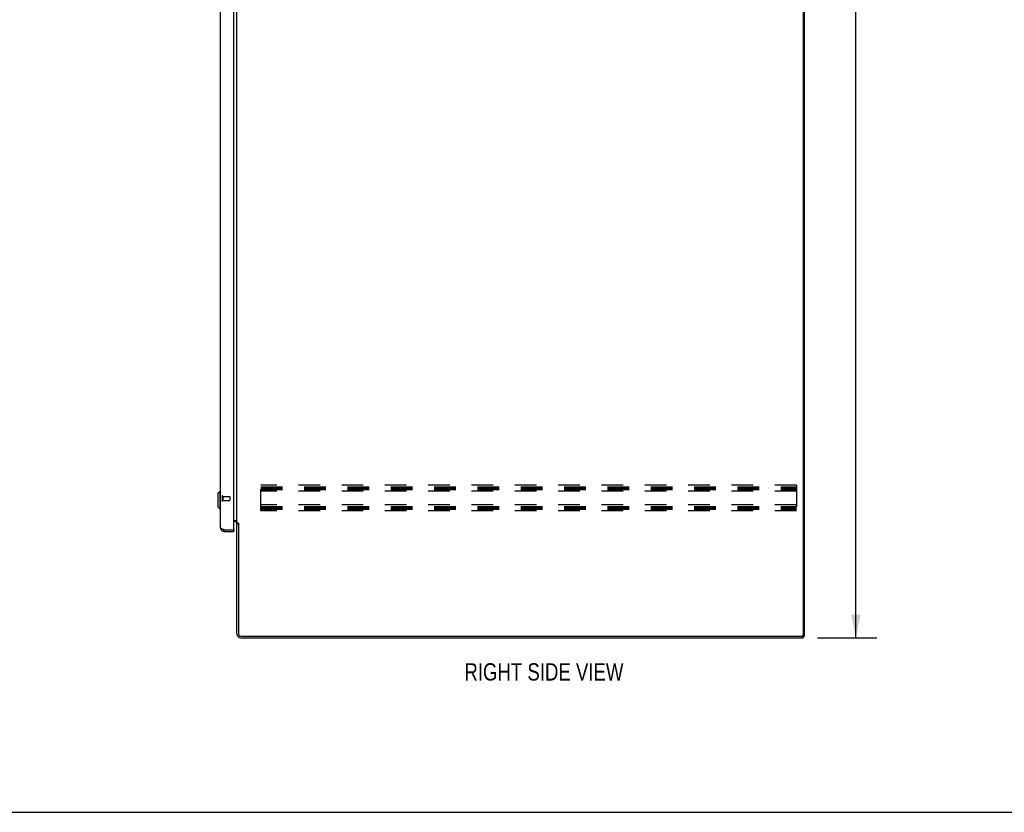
# Model space of a CAD drawing. Header units: inches. Extents: x 0 to 250, y 0 to 162.
# Tile 38 of 44: x 125 to 188, y 0 to 50. Entities that reach past the tile are written whole.
import ezdxf

# ---------------------------------------------------------------- set-up
doc = ezdxf.new("R2010")
doc.units = ezdxf.units.IN
doc.header["$LTSCALE"] = 13.75
doc.header["$MEASUREMENT"] = 0
doc.linetypes.add('HIDDEN', pattern=[0.2, 0.1, -0.1])
doc.layers.get('0').update_dxf_attribs({"linetype": 'CONTINUOUS'})
for name, color, linetype in [('02___PRT_ALL_AXES', 7, 'CONTINUOUS'), ('DEFAULT_2', 8, 'HIDDEN'), ('DIMENSIONS', 7, 'CONTINUOUS')]:
    doc.layers.add(name, color=color, linetype=linetype)
doc.styles.get("Standard").update_dxf_attribs({"font": 'txt', "width": 0.8})
doc.dimstyles.new('DIMSTYLE_1', dxfattribs={"dimtxt": 1.102941, "dimasz": 1.470588, "dimexe": 0.09, "dimexo": 0.07, "dimgap": 0.0375, "dimtad": 0, "dimtih": 1, "dimtoh": 1, "dimzin": 4, "dimdsep": 46, "dimtxsty": 'Standard', "dimblk": '_FILLED', "dimblk1": '_FILLED', "dimblk2": '_FILLED', "dimcen": 0.09, "dimadec": 0, "dimazin": 0, "dimtfac": 1, "dimtofl": 0, "dimtmove": 0, "dimatfit": 3, "dimldrblk": '_FILLED', "dimfxl": 0, "dimtolj": 1, "dimtzin": 4, "dimarcsym": 0})

# ---------------------------------------------------------------- blocks, each defined once
blk = doc.blocks.new('_FILLED')
at = {"color": 0, "linetype": 'ByBlock'}
blk.add_solid([(0, 0), (-1, 0.2), (-1, -0.2)], dxfattribs=at)
blk = doc.blocks.new('*D3')
at = {"layer": 'DIMENSIONS', "color": 2, "linetype": 'Continuous'}
for p, q in [((175.644, 101.086), (179.403, 101.086)), ((178.079, 101.086), (178.079, 57.189)), ((178.079, 11.086), (178.079, 54.983)), ((175.644, 11.086), (179.403, 11.086))]:
    blk.add_line(p, q, dxfattribs=at)
at = {"layer": 'DIMENSIONS', "color": 2, "linetype": 'Continuous', "xscale": 1.4705882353, "yscale": 1.4705882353, "zscale": 1.4705882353}
for p, rotation in [((178.079, 101.086), 90), ((178.079, 11.086), 270)]:
    blk.add_blockref('_FILLED', p, dxfattribs=dict(at, rotation=rotation))
at = {"layer": 'DIMENSIONS', "color": 2, "linetype": 'Continuous', "insert": (178.079, 56.638), "char_height": 1.1029, "width": 4.41176, "attachment_point": 2, "line_spacing_factor": 0.9}
blk.add_mtext('90.00', dxfattribs=at)

msp = doc.modelspace()

# ---------------------------------------------------------------- linework, layer by layer
at = {"color": 3, "linetype": 'Continuous'}
for p, q in [((174.74, 100.92), (174.74, 11.253)), ((174.792, 100.982), (174.792, 11.19)), ((138.592, 17.96), (138.592, 98.212)), ((137.738, 18.083), (137.738, 98.09)), ((138.792, 18.379), (138.792, 97.794)), ((138.592, 18.534), (138.751, 18.534)), ((138.649, 18.482), (138.592, 18.482)), ((138.792, 18.379), (138.866, 18.379)), ((138.792, 11.333), (138.792, 18.34)), ((138.882, 18.36), (138.885, 18.356)), ((138.896, 18.338), (138.896, 11.333)), ((137.984, 17.94), (138.572, 17.94)), ((137.984, 17.836), (138.592, 17.836)), ((139.038, 11.086), (174.74, 11.086)), ((139.039, 11.19), (174.677, 11.19))]:
    msp.add_line(p, q, dxfattribs=at)
at = {"color": 7, "linetype": 'Continuous'}
for p, q in [((137.58, 20.27), (137.698, 20.388)), ((137.58, 20.27), (137.58, 19.404)), ((137.698, 20.388), (137.738, 20.388)), ((137.698, 20.388), (137.698, 19.286)), ((137.58, 19.404), (137.698, 19.286)), ((137.698, 19.286), (137.738, 19.286)), ((138.896, 18.327), (138.792, 18.327)), ((137.984, 17.836), (137.984, 17.94)), ((138.572, 17.94), (138.592, 17.94)), ((138.592, 17.94), (138.592, 17.836)), ((174.691, 11.19), (174.739, 11.19)), ((174.74, 11.19), (174.792, 11.19)), ((174.74, 11.19), (174.74, 11.086)), ((0, 0), (250, 0))]:
    msp.add_line(p, q, dxfattribs=at)
at = {"color": 3, "linetype": 'Continuous'}
for points in [[(138.751, 18.534), (138.751, 18.532), (138.752, 18.53), (138.752, 18.528), (138.753, 18.526), (138.754, 18.525), (138.755, 18.523), (138.756, 18.521), (138.758, 18.519), (138.76, 18.518), (138.762, 18.516), (138.764, 18.515), (138.767, 18.514), (138.769, 18.512), (138.771, 18.511), (138.777, 18.509)], [(138.777, 18.509), (138.779, 18.507), (138.781, 18.506), (138.784, 18.505), (138.786, 18.503), (138.788, 18.502), (138.789, 18.5), (138.791, 18.498), (138.791, 18.497), (138.792, 18.495), (138.792, 18.494)], [(138.866, 18.379), (138.868, 18.377), (138.87, 18.376), (138.872, 18.374), (138.873, 18.373), (138.875, 18.371), (138.876, 18.37), (138.877, 18.368), (138.878, 18.367), (138.879, 18.366), (138.88, 18.364), (138.881, 18.363), (138.882, 18.362), (138.882, 18.36)], [(138.885, 18.356), (138.885, 18.355), (138.886, 18.353), (138.887, 18.351), (138.888, 18.349), (138.889, 18.348), (138.89, 18.346), (138.892, 18.344), (138.893, 18.342), (138.894, 18.34), (138.896, 18.338)], [(137.905, 17.97), (137.89, 17.976), (137.875, 17.982), (137.861, 17.988), (137.847, 17.994), (137.834, 18), (137.822, 18.006), (137.81, 18.012), (137.799, 18.018), (137.789, 18.024), (137.779, 18.029), (137.771, 18.035), (137.763, 18.041), (137.757, 18.047), (137.751, 18.053), (137.746, 18.059), (137.743, 18.065), (137.74, 18.071), (137.738, 18.077), (137.738, 18.083)], [(137.984, 17.94), (137.952, 17.952), (137.936, 17.958), (137.92, 17.964), (137.905, 17.97)]]:
    msp.add_lwpolyline(points, dxfattribs=at)
for centre, radius, start, end in [((138.649, 18.34), 0.142, 0, 90), ((137.984, 18.083), 0.246, 180, 270), ((138.572, 17.96), 0.02, 270, 360), ((139.038, 11.333), 0.246, 180, 270), ((139.039, 11.333), 0.143, 180, 270), ((174.677, 11.253), 0.0625, 270, 360)]:
    msp.add_arc(centre, radius, start, end, dxfattribs=at)
at = {"color": 7, "linetype": 'Continuous'}
for centre, radius, start, end in [((137.984, 18.083), 0.142, 228.66126, 270), ((137.992, 18.09), 0.15, 231.93097, 262.7204)]:
    msp.add_arc(centre, radius, start, end, dxfattribs=at)
at = {"layer": '02___PRT_ALL_AXES', "color": 8, "linetype": 'HIDDEN'}
for p, q in [((137.885, 20.064), (138.332, 20.064)), ((137.885, 20.064), (137.885, 19.816)), ((137.885, 19.816), (138.332, 19.816))]:
    msp.add_line(p, q, dxfattribs=at)
at = {"layer": 'DEFAULT_2', "color": 8, "linetype": 'HIDDEN'}
for p, q in [((174.313, 20.774), (140.313, 20.774)), ((140.313, 19.149), (140.313, 20.774)), ((140.313, 20.67), (174.313, 20.67)), ((174.313, 20.774), (174.313, 19.149)), ((137.842, 20.082), (137.842, 19.798)), ((137.885, 20.082), (137.885, 19.798)), ((138.342, 20.054), (138.342, 19.826)), ((140.313, 20.586), (174.313, 20.586)), ((140.313, 20.503), (174.313, 20.503)), ((174.313, 20.399), (140.313, 20.399)), ((174.313, 19.524), (140.313, 19.524)), ((140.313, 19.42), (174.313, 19.42)), ((140.313, 19.336), (174.313, 19.336)), ((140.313, 19.253), (174.313, 19.253)), ((174.313, 19.149), (140.313, 19.149))]:
    msp.add_line(p, q, dxfattribs=at)
for centre, radius, start, end in [((137.863, 20.082), 0.0215, 0, 180), ((138.332, 20.054), 0.01, 0, 90), ((137.863, 19.798), 0.0215, 180, 360), ((138.332, 19.826), 0.01, 270, 360)]:
    msp.add_arc(centre, radius, start, end, dxfattribs=at)

# ---------------------------------------------------------------- texts
at = {"layer": 'DIMENSIONS', "color": 2, "linetype": 'Continuous', "insert": (158.277, 9.473), "char_height": 1.10294, "width": 13.23529, "attachment_point": 2, "line_spacing_factor": 0.9}
msp.add_mtext('RIGHT SIDE VIEW', dxfattribs=at)

# ---------------------------------------------------------------- dimensions: what is measured, and where the dimension line sits
at = {"layer": 'DIMENSIONS', "color": 2, "linetype": 'Continuous'}
dim = msp.add_linear_dim(base=(178.079, 101.086), p1=(175.574, 11.086), p2=(175.574, 101.086), angle=90, dimstyle='DIMSTYLE_1', dxfattribs=at)
dim.commit()
dim.dimension.update_dxf_attribs({"geometry": '*D3', "text_midpoint": (178.079, 56.086), "dimtype": 160})

doc.saveas('drawing.dxf')
